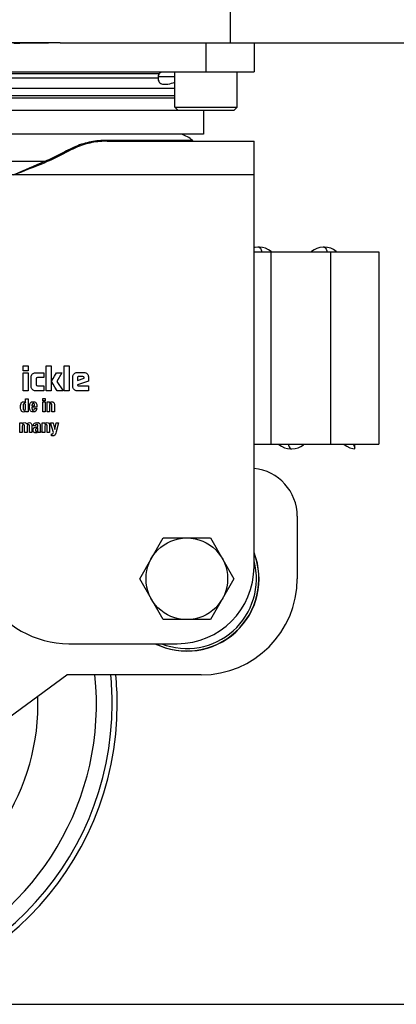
# Model space of a CAD drawing. Header units: millimetres. Extents: x 0 to 420, y 0 to 297.
# Tile 26 of 56: x 132.06 to 137.56, y 145.99 to 160.32. Entities that reach past the tile are written whole.
import ezdxf

# ---------------------------------------------------------------- set-up
doc = ezdxf.new("R2010")
doc.units = ezdxf.units.MM
doc.header["$LTSCALE"] = 23.1
doc.layers.get('0').update_dxf_attribs({"linetype": 'CONTINUOUS'})
doc.layers.add('02___PRT_ALL_AXES', color=7, linetype='CONTINUOUS')
doc.layers.add('DIM_PILOTEES', color=7, linetype='CONTINUOUS')
doc.styles.get("Standard").update_dxf_attribs({"font": 'txt', "width": 0.7})
doc.dimstyles.new('DIMSTYLE_3', dxfattribs={"dimtxt": 2.5, "dimasz": 3.5, "dimexe": 2, "dimexo": 0, "dimtad": 1, "dimdec": 1, "dimlfac": 14.285714, "dimdsep": 46, "dimtxsty": 'Standard', "dimblk": '_FILLED', "dimblk1": '_FILLED', "dimblk2": '_FILLED', "dimcen": 0.09, "dimazin": 2, "dimtp": 1.2, "dimtm": 1.2, "dimtfac": 1, "dimtdec": 1, "dimtofl": 0, "dimtmove": 0, "dimatfit": 3, "dimldrblk": '_FILLED', "dimfxl": 0, "dimtolj": 1, "dimarcsym": 0})

# ---------------------------------------------------------------- blocks, each defined once
blk = doc.blocks.new('_FILLED')
at = {"color": 0, "linetype": 'ByBlock'}
blk.add_solid([(0, 0), (-1, 0.1429), (-1, -0.1429)], dxfattribs=at)
blk = doc.blocks.new('*D6')
at = {"layer": 'DIM_PILOTEES', "color": 2, "linetype": 'Continuous'}
for p, q in [((143.742, 269.436), (175.804, 269.436)), ((173.804, 269.436), (173.804, 207.713)), ((173.804, 145.989), (173.804, 207.713)), ((129.115, 145.989), (175.804, 145.989))]:
    blk.add_line(p, q, dxfattribs=at)
at = {"layer": 'DIM_PILOTEES', "color": 2, "linetype": 'Continuous', "xscale": 3.5, "yscale": 3.5, "zscale": 3.5}
for p, rotation in [((173.804, 269.436), 90), ((173.804, 145.989), 270)]:
    blk.add_blockref('_FILLED', p, dxfattribs=dict(at, rotation=rotation))
at = {"layer": 'DIM_PILOTEES', "color": 2, "linetype": 'Continuous', "insert": (170.679, 207.713), "char_height": 2.5, "width": 15.53571, "attachment_point": 2, "rotation": 90, "line_spacing_factor": 0.9}
blk.add_mtext('{\\ftxt;\\W0.0001;\\H0.0001;\\~}{\\ftxt;\\W4.1428571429;\\H2.5; }{\\ftxt;\\W0.0001;\\H0.0001;\\~}', dxfattribs=at)

msp = doc.modelspace()

# ---------------------------------------------------------------- linework, layer by layer
at = {"color": 7, "linetype": 'Continuous'}
for p, q in [((135.13153, 161.38442), (135.13153, 159.98442)), ((132.65283, 159.98442), (142.13153, 159.98442)), ((134.78153, 159.56442), (134.78153, 159.98442)), ((135.48153, 159.98442), (135.48153, 159.56442)), ((128.48153, 159.56442), (135.48153, 159.56442)), ((134.32653, 159.04992), (134.32653, 159.56442)), ((135.23653, 159.04992), (135.23653, 159.56442)), ((129.8635, 159.53941), (134.09957, 159.53941)), ((129.88115, 159.47476), (134.08191, 159.47476)), ((134.08153, 159.49442), (134.32653, 159.49442)), ((134.32653, 159.31942), (129.63653, 159.31942)), ((134.32653, 159.21599), (129.63653, 159.21599)), ((134.32653, 159.17942), (129.63653, 159.17942)), ((128.77203, 159.00442), (135.19103, 159.00442)), ((134.32653, 159.04992), (135.23653, 159.04992)), ((134.37203, 159.00442), (134.32653, 159.04992)), ((134.74653, 159.00442), (134.74653, 158.65442)), ((135.19103, 159.00442), (135.23653, 159.04992)), ((134.74653, 158.65442), (129.21653, 158.65442)), ((134.58402, 158.56474), (133.33506, 158.56474)), ((133.34979, 158.55376), (135.48153, 158.55376)), ((135.48153, 152.35876), (135.48153, 158.55376)), ((132.42918, 158.25976), (131.53388, 158.25976)), ((135.48153, 158.06376), (128.48153, 158.06376)), ((135.55008, 157.0136), (135.5502, 157.0136)), ((136.50077, 157.01375), (136.50091, 157.01375)), ((135.48153, 156.94376), (137.30153, 156.94376)), ((135.73503, 156.94376), (135.72899, 156.94941)), ((135.72902, 154.14376), (135.72902, 156.94376)), ((136.60153, 154.14376), (136.60153, 156.94376)), ((137.30153, 156.94376), (137.30153, 154.14376)), ((132.1171, 155.28566), (132.19004, 155.28566)), ((132.1171, 155.21254), (132.1171, 155.28566)), ((132.19004, 155.28566), (132.19004, 155.21254)), ((132.45214, 155.28566), (132.52508, 155.28566)), ((132.45214, 154.92026), (132.45214, 155.28566)), ((132.52508, 155.28566), (132.52508, 154.92026)), ((132.71083, 155.28566), (132.78377, 155.28566)), ((132.71083, 154.92026), (132.71083, 155.28566)), ((132.78377, 155.28566), (132.78377, 154.92026)), ((132.19004, 155.21254), (132.1171, 155.21254)), ((132.1171, 155.18326), (132.19004, 155.18326)), ((132.1171, 154.92026), (132.1171, 155.18326)), ((132.19004, 155.18326), (132.19004, 154.92026)), ((132.23208, 154.98223), (132.23208, 155.12146)), ((132.29405, 155.18362), (132.41442, 155.18362)), ((132.41442, 155.1123), (132.3237, 155.1123)), ((132.41442, 155.18362), (132.41442, 155.1123)), ((132.59927, 155.18344), (132.68137, 155.18344)), ((132.68137, 155.18344), (132.6079, 155.05822)), ((132.83838, 154.98349), (132.83838, 155.12523)), ((132.90162, 155.18865), (133.0033, 155.18865)), ((132.90593, 155.11068), (132.90593, 155.07098)), ((132.90593, 155.07098), (133.00276, 155.10367)), ((132.98407, 155.12883), (132.92497, 155.12883)), ((133.00276, 155.10367), (133.00276, 155.11014)), ((133.06653, 155.12523), (133.06653, 155.06128)), ((132.30501, 155.09397), (132.30501, 155.0117)), ((132.3237, 154.99355), (132.41442, 154.99355)), ((132.41442, 154.99355), (132.41442, 154.92026)), ((132.6079, 155.05822), (132.69754, 154.92026)), ((133.06653, 155.06128), (132.90683, 155.00523)), ((132.90683, 155.00523), (132.9079, 155.00002)), ((132.9185, 154.99481), (133.06653, 154.99481)), ((133.06653, 154.99481), (133.06653, 154.92026)), ((132.19004, 154.92026), (132.1171, 154.92026)), ((132.41442, 154.92026), (132.29405, 154.92026)), ((132.52508, 154.92026), (132.45214, 154.92026)), ((132.69754, 154.92026), (132.61346, 154.92026)), ((132.78377, 154.92026), (132.71083, 154.92026)), ((133.06653, 154.92026), (132.90162, 154.92026)), ((132.11817, 154.72559), (132.11681, 154.72221)), ((132.13185, 154.73391), (132.12863, 154.73365)), ((132.15008, 154.7449), (132.15059, 154.80476)), ((132.15059, 154.80476), (132.18589, 154.80476)), ((132.18589, 154.80476), (132.18589, 154.61576)), ((132.2438, 154.70858), (132.2438, 154.70302)), ((132.2438, 154.70302), (132.28233, 154.70302)), ((132.3162, 154.68143), (132.2438, 154.68143)), ((132.2438, 154.68143), (132.2438, 154.66992)), ((132.24958, 154.73068), (132.24794, 154.72797)), ((132.25175, 154.73304), (132.24958, 154.73068)), ((132.3162, 154.68957), (132.3162, 154.68143)), ((132.401, 154.80695), (132.43629, 154.80695)), ((132.401, 154.77567), (132.401, 154.80695)), ((132.43629, 154.77567), (132.401, 154.77567)), ((132.401, 154.75809), (132.43629, 154.75809)), ((132.401, 154.61576), (132.401, 154.75809)), ((132.43629, 154.80695), (132.43629, 154.77567)), ((132.43629, 154.75809), (132.43629, 154.61576)), ((132.46318, 154.75822), (132.49821, 154.75822)), ((132.46318, 154.61576), (132.46318, 154.75822)), ((132.49821, 154.75822), (132.49821, 154.74154)), ((132.49847, 154.71026), (132.49847, 154.61576)), ((132.53467, 154.61576), (132.53467, 154.71401)), ((132.57009, 154.72137), (132.57009, 154.61576)), ((132.14571, 154.64844), (132.14706, 154.65197)), ((132.15202, 154.61576), (132.15202, 154.63075)), ((132.18589, 154.61576), (132.15202, 154.61576)), ((132.28129, 154.66359), (132.31413, 154.66359)), ((132.43629, 154.61576), (132.401, 154.61576)), ((132.49847, 154.61576), (132.46318, 154.61576)), ((132.57009, 154.61576), (132.53467, 154.61576)), ((132.06602, 154.45372), (132.10105, 154.45372)), ((132.06602, 154.31126), (132.06602, 154.45372)), ((132.10105, 154.45372), (132.10105, 154.43911)), ((132.10131, 154.40498), (132.10131, 154.31126)), ((132.13596, 154.31126), (132.13596, 154.4108)), ((132.17138, 154.40498), (132.17138, 154.31126)), ((132.20577, 154.31126), (132.20577, 154.4108)), ((132.24119, 154.41481), (132.24119, 154.31126)), ((132.26407, 154.40989), (132.26407, 154.41325)), ((132.29587, 154.40989), (132.26407, 154.40989)), ((132.29574, 154.3927), (132.31643, 154.39826)), ((132.29587, 154.4139), (132.29587, 154.40989)), ((132.32648, 154.40297), (132.32798, 154.4044)), ((132.36478, 154.42334), (132.36478, 154.33866)), ((132.39399, 154.45372), (132.42903, 154.45372)), ((132.39399, 154.31126), (132.39399, 154.45372)), ((132.42903, 154.45372), (132.42903, 154.43704)), ((132.42928, 154.40576), (132.42928, 154.31126)), ((132.46548, 154.31126), (132.46548, 154.40951)), ((132.5009, 154.41687), (132.5009, 154.31126)), ((132.5159, 154.45372), (132.55403, 154.45372)), ((132.55584, 154.31126), (132.5159, 154.45372)), ((132.55403, 154.45372), (132.57524, 154.35521)), ((132.57524, 154.35521), (132.59424, 154.45372)), ((132.59424, 154.45372), (132.63082, 154.45372)), ((132.63082, 154.45372), (132.59644, 154.32082)), ((132.10131, 154.31126), (132.06602, 154.31126)), ((132.17138, 154.31126), (132.13596, 154.31126)), ((132.24119, 154.31126), (132.20577, 154.31126)), ((132.26855, 154.37813), (132.27199, 154.38151)), ((132.33091, 154.3543), (132.33091, 154.38236)), ((132.36917, 154.31126), (132.33465, 154.31126)), ((132.42928, 154.31126), (132.39399, 154.31126)), ((132.5009, 154.31126), (132.46548, 154.31126)), ((132.52676, 154.26498), (132.52676, 154.29199)), ((132.54162, 154.26498), (132.52676, 154.26498)), ((135.48153, 154.14376), (137.30153, 154.14376)), ((136.95153, 154.07509), (136.95153, 154.14376)), ((136.02531, 154.07392), (136.02569, 154.07392)), ((136.92158, 154.07929), (136.95153, 154.07489)), ((136.11153, 153.09376), (136.11153, 152.18376)), ((133.81449, 152.18376), (134.15801, 152.77876)), ((134.15801, 152.77876), (134.84506, 152.77876)), ((134.84506, 152.77876), (135.18858, 152.18376)), ((134.15801, 151.58876), (133.81449, 152.18376)), ((135.18858, 152.18376), (134.84506, 151.58876)), ((134.84506, 151.58876), (134.15801, 151.58876)), ((132.78226, 151.23876), (134.36153, 151.23876)), ((130.83633, 149.37927), (132.75153, 150.78376)), ((134.71153, 150.78376), (132.75153, 150.78376))]:
    msp.add_line(p, q, dxfattribs=at)
for points in [[(135.5502, 157.01376), (135.53805, 157.01349), (135.49244, 157.00762), (135.48153, 157.00433)], [(135.72899, 156.94941), (135.6924, 156.97473), (135.65075, 156.99472), (135.60565, 157.00793), (135.55966, 157.01344), (135.55008, 157.0136)], [(136.50091, 157.0136), (136.48882, 157.01333), (136.44323, 157.00748), (136.39839, 156.994), (136.3569, 156.97373), (136.32041, 156.94811), (136.31582, 156.94376)], [(136.64151, 156.97575), (136.60002, 156.99539), (136.55521, 157.0083), (136.50974, 157.01361), (136.50077, 157.01375)], [(136.68569, 156.94376), (136.67799, 156.95085), (136.64151, 156.97575)], [(135.8406, 154.14376), (135.8452, 154.13937), (135.88312, 154.11292), (135.92576, 154.09251), (135.97102, 154.0794), (136.01568, 154.0741), (136.02569, 154.07392)], [(136.02531, 154.07392), (136.03386, 154.07405), (136.07902, 154.07922), (136.12353, 154.09187), (136.16487, 154.11119), (136.20135, 154.13579), (136.21009, 154.14376)], [(136.79131, 154.14376), (136.79632, 154.13899), (136.834, 154.11273), (136.87644, 154.09239), (136.92158, 154.07929)]]:
    msp.add_lwpolyline(points, dxfattribs=at)
msp.add_circle((134.50153, 152.18376), 0.59496, dxfattribs=at)
for centre, radius, start, end in [((134.90413, 159.48427), 0.82264, 179.292915, 179.569857), ((134.14838, 159.48368), 0.06675, 184.870871, 187.507719), ((134.30553, 158.25976), 0.413, 47.600528, 73.256631), ((134.61234, 158.59576), 0.042, 227.600514, 269.999981), ((132.67383, 158.3591), 0.26405, 202.100984, 205.775244), ((132.92499, 155.10923), 0.01959, 90.064291, 133.538408), ((132.25614, 154.71632), 0.04466, 122.042813, 129.313821), ((132.25891, 154.71197), 0.04982, 118.093432, 122.089523), ((132.2772, 154.72666), 0.03284, 47.747211, 53.735228), ((132.27781, 154.72735), 0.03192, 34.939204, 47.731841), ((132.2764, 154.72637), 0.03363, 28.225633, 34.938004), ((132.11971, 154.64713), 0.03577, 305.601384, 311.194766), ((132.32795, 154.40991), 0.04612, 62.295411, 74.776534), ((132.3078, 154.35677), 0.02457, 269.927474, 288.716551), ((132.30816, 154.40892), 0.0343, 281.280516, 285.954675), ((132.30508, 154.33405), 0.02476, 294.191566, 301.672444), ((132.30706, 154.41278), 0.03832, 285.950781, 290.202588), ((132.30451, 154.36321), 0.03182, 300.896328, 306.313773), ((137.30967, 154.27153), 0.40112, 198.843469, 201.184787), ((135.41153, 153.09376), 0.7, 0, 84.254765), ((129.11153, 150.36376), 4.07267, 145.766084, 5.923508), ((134.50153, 152.18376), 1.0535, 243.81809, 21.325017), ((134.50153, 152.18376), 1.05, 244.170893, 20.8661), ((134.50153, 152.18376), 1.015, 248.793039, 14.792779), ((134.36153, 152.35876), 1.12, 270, 360), ((134.71153, 152.18376), 1.4, 270, 360), ((129.11153, 150.36376), 3.22, 151.545151, 1.941341), ((132.78226, 152.63876), 1.4, 210.465545, 270), ((129.11153, 150.36376), 4.3011, 0.041981, 5.607409), ((129.11153, 150.36376), 4.375, 0.041981, 5.512207), ((129.11153, 150.36376), 4.375, 180.041981, 0.04095), ((129.11153, 150.36376), 4.3011, 180.041981, 0.04095)]:
    msp.add_arc(centre, radius, start, end, dxfattribs=at)
for points in [[(132.65283, 159.98442), (132.42905, 159.98442), (132.20531, 159.97865), (131.98153, 159.97865)], [(134.09957, 159.53941), (134.11215, 159.55394), (134.13236, 159.56335), (134.15155, 159.56432)], [(133.33506, 158.56474), (133.33809, 158.55942), (133.34366, 158.55376), (133.34979, 158.55376)], [(132.42918, 158.25976), (132.27925, 158.19607), (132.1304, 158.12989), (131.98153, 158.06376)], [(131.98153, 158.06376), (132.13278, 158.12458), (132.2839, 158.18577), (132.43605, 158.24428)], [(132.23208, 155.12146), (132.23208, 155.13835), (132.238, 155.15308), (132.25018, 155.16534)], [(132.25018, 155.16534), (132.26226, 155.17751), (132.27681, 155.18362), (132.29405, 155.18362)], [(132.3237, 155.1123), (132.31112, 155.1123), (132.30501, 155.10619), (132.30501, 155.09397)], [(132.53262, 155.06523), (132.53442, 155.0699), (132.55652, 155.10942), (132.59927, 155.18344)], [(132.83838, 155.12523), (132.83838, 155.14248), (132.84449, 155.15739), (132.85688, 155.16996)], [(132.85688, 155.16996), (132.8691, 155.18236), (132.88401, 155.18865), (132.90162, 155.18865)], [(132.9115, 155.12344), (132.90772, 155.11984), (132.90593, 155.11571), (132.90593, 155.11068)], [(133.00276, 155.11014), (133.00276, 155.12254), (132.99647, 155.12883), (132.98407, 155.12883)], [(133.0033, 155.18865), (133.02054, 155.18865), (133.03545, 155.18236), (133.0478, 155.16992)], [(133.0478, 155.16992), (133.06024, 155.15739), (133.06653, 155.14248), (133.06653, 155.12523)], [(132.25013, 154.93831), (132.238, 154.95044), (132.23208, 154.96499), (132.23208, 154.98223)], [(132.30501, 155.0117), (132.30501, 154.99948), (132.31112, 154.99355), (132.3237, 154.99355)], [(132.5328, 155.05104), (132.53101, 155.05571), (132.53083, 155.06056), (132.53262, 155.06523)], [(132.61346, 154.92026), (132.56137, 155.00271), (132.5346, 155.04637), (132.5328, 155.05104)], [(132.85679, 154.93867), (132.84449, 154.95098), (132.83838, 154.96589), (132.83838, 154.98349)], [(132.9079, 155.00002), (132.90865, 154.99643), (132.91204, 154.99481), (132.9185, 154.99481)], [(132.29405, 154.92026), (132.27681, 154.92026), (132.26226, 154.92618), (132.25013, 154.93831)], [(132.90162, 154.92026), (132.88401, 154.92026), (132.8691, 154.92636), (132.85679, 154.93867)], [(132.09089, 154.62613), (132.0821, 154.63846), (132.07776, 154.65872), (132.07785, 154.68699)], [(132.07785, 154.68699), (132.07794, 154.71323), (132.08143, 154.73236), (132.08842, 154.74438)], [(132.08842, 154.74438), (132.09182, 154.75023), (132.09612, 154.7546), (132.10135, 154.75752)], [(132.10135, 154.75752), (132.10666, 154.76048), (132.11293, 154.76193), (132.12021, 154.7619)], [(132.11681, 154.72221), (132.11427, 154.71426), (132.1131, 154.7025), (132.11323, 154.68699)], [(132.11323, 154.68699), (132.1131, 154.67147), (132.11427, 154.65984), (132.11679, 154.65189)], [(132.12863, 154.73365), (132.12395, 154.73284), (132.12045, 154.73016), (132.11817, 154.72559)], [(132.12021, 154.7619), (132.13301, 154.76184), (132.14297, 154.75615), (132.15008, 154.7449)], [(132.14147, 154.73123), (132.13922, 154.73301), (132.13599, 154.73391), (132.13185, 154.73391)], [(132.14709, 154.72215), (132.14594, 154.72603), (132.14413, 154.72913), (132.14147, 154.73123)], [(132.14706, 154.65197), (132.14943, 154.65984), (132.15059, 154.67147), (132.15059, 154.68699)], [(132.15059, 154.68699), (132.15059, 154.7025), (132.14943, 154.71426), (132.14709, 154.72215)], [(132.20851, 154.68828), (132.20851, 154.69798), (132.20916, 154.70728), (132.21058, 154.71607)], [(132.20981, 154.66153), (132.2089, 154.67057), (132.20851, 154.67949), (132.20851, 154.68828)], [(132.21058, 154.71607), (132.212, 154.72486), (132.21458, 154.73275), (132.21841, 154.73963)], [(132.21841, 154.73963), (132.22081, 154.74393), (132.22395, 154.74768), (132.22785, 154.75087)], [(132.23545, 154.75592), (132.23808, 154.75733), (132.241, 154.75848), (132.24419, 154.75937)], [(132.24794, 154.72797), (132.24509, 154.72215), (132.2438, 154.71569), (132.2438, 154.70858)], [(132.24419, 154.75937), (132.25003, 154.76101), (132.2568, 154.7618), (132.26448, 154.76174)], [(132.2632, 154.73688), (132.25841, 154.7368), (132.25461, 154.73552), (132.25175, 154.73304)], [(132.27845, 154.72823), (132.27586, 154.73404), (132.27082, 154.73702), (132.2632, 154.73688)], [(132.26448, 154.76174), (132.27824, 154.76163), (132.28895, 154.75877), (132.29662, 154.75314)], [(132.28233, 154.70302), (132.28233, 154.71401), (132.28103, 154.72241), (132.27845, 154.72823)], [(132.30603, 154.74228), (132.31296, 154.72939), (132.3162, 154.71181), (132.3162, 154.68957)], [(132.49821, 154.74154), (132.507, 154.75499), (132.51903, 154.76184), (132.53493, 154.76189)], [(132.51838, 154.73398), (132.5052, 154.73391), (132.49847, 154.72603), (132.49847, 154.71026)], [(132.53467, 154.71401), (132.53467, 154.72745), (132.52924, 154.73404), (132.51838, 154.73398)], [(132.53493, 154.76189), (132.55794, 154.76197), (132.57009, 154.74852), (132.57009, 154.72137)], [(132.09659, 154.61978), (132.09452, 154.62159), (132.09262, 154.62371), (132.09089, 154.62613)], [(132.12022, 154.61171), (132.11075, 154.61159), (132.10288, 154.61428), (132.09659, 154.61978)], [(132.11679, 154.65189), (132.11931, 154.64394), (132.12435, 154.6398), (132.13185, 154.6398)], [(132.14053, 154.61804), (132.13473, 154.61389), (132.128, 154.61181), (132.12022, 154.61171)], [(132.13185, 154.6398), (132.13838, 154.6398), (132.14298, 154.64273), (132.14571, 154.64844)], [(132.15202, 154.63075), (132.14938, 154.62652), (132.14648, 154.62301), (132.14327, 154.62021)], [(132.21624, 154.637), (132.21278, 154.64446), (132.21071, 154.65273), (132.20981, 154.66153)], [(132.23262, 154.61914), (132.22519, 154.62377), (132.21963, 154.62972), (132.21624, 154.637)], [(132.26294, 154.6123), (132.25014, 154.61227), (132.23992, 154.61459), (132.23262, 154.61914)], [(132.2438, 154.66992), (132.2438, 154.66152), (132.24522, 154.65402), (132.24789, 154.64736)], [(132.24789, 154.64736), (132.25065, 154.64045), (132.25531, 154.63696), (132.2619, 154.63686)], [(132.2619, 154.63686), (132.27328, 154.6367), (132.27974, 154.64575), (132.28129, 154.66359)], [(132.31413, 154.66359), (132.31335, 154.62946), (132.29629, 154.6124), (132.26294, 154.6123)], [(132.10105, 154.43911), (132.11049, 154.45139), (132.12239, 154.45747), (132.13738, 154.45729)], [(132.12109, 154.42927), (132.10816, 154.42941), (132.10131, 154.42127), (132.10131, 154.40498)], [(132.13596, 154.4108), (132.13609, 154.42295), (132.13118, 154.42916), (132.12109, 154.42927)], [(132.13738, 154.45729), (132.1547, 154.45708), (132.16569, 154.44958), (132.17022, 154.43458)], [(132.17022, 154.43458), (132.17694, 154.44971), (132.18896, 154.45734), (132.2068, 154.45722)], [(132.19103, 154.42927), (132.1781, 154.42941), (132.17138, 154.42127), (132.17138, 154.40498)], [(132.20577, 154.4108), (132.20603, 154.42295), (132.20111, 154.42916), (132.19103, 154.42927)], [(132.2068, 154.45722), (132.22968, 154.45708), (132.24119, 154.44299), (132.24119, 154.41481)], [(132.26407, 154.41325), (132.26433, 154.42954), (132.26924, 154.44105), (132.27883, 154.44774)], [(132.27199, 154.38151), (132.27768, 154.38634), (132.28562, 154.38998), (132.29574, 154.3927)], [(132.27883, 154.44774), (132.28812, 154.45423), (132.29962, 154.45747), (132.31358, 154.45739)], [(132.31346, 154.43219), (132.30182, 154.43213), (132.29587, 154.42592), (132.29587, 154.4139)], [(132.33098, 154.41493), (132.33116, 154.42644), (132.32535, 154.43226), (132.31346, 154.43219)], [(132.31358, 154.45739), (132.32431, 154.45734), (132.3331, 154.4563), (132.34006, 154.45441)], [(132.31643, 154.39826), (132.32079, 154.39951), (132.32416, 154.40109), (132.32648, 154.40297)], [(132.32798, 154.4044), (132.33, 154.40666), (132.33091, 154.41015), (132.33098, 154.41493)], [(132.34939, 154.45074), (132.35172, 154.44906), (132.35379, 154.44725), (132.3556, 154.44506)], [(132.3556, 154.44506), (132.35935, 154.44144), (132.3618, 154.43691), (132.36328, 154.43163)], [(132.36328, 154.43163), (132.364, 154.42903), (132.36452, 154.42618), (132.36478, 154.42334)], [(132.42903, 154.43704), (132.43782, 154.45049), (132.44984, 154.45734), (132.46574, 154.45739)], [(132.44919, 154.42948), (132.43601, 154.42941), (132.42928, 154.42153), (132.42928, 154.40576)], [(132.46548, 154.40951), (132.46548, 154.42295), (132.46005, 154.42954), (132.44919, 154.42948)], [(132.46574, 154.45739), (132.48875, 154.45747), (132.5009, 154.44402), (132.5009, 154.41687)], [(132.26744, 154.32079), (132.26226, 154.3291), (132.25955, 154.33815), (132.25966, 154.34823)], [(132.25966, 154.34823), (132.2598, 154.36141), (132.26265, 154.37137), (132.26855, 154.37813)], [(132.27819, 154.31102), (132.27369, 154.31321), (132.27013, 154.31647), (132.26744, 154.32079)], [(132.29394, 154.30766), (132.28777, 154.30778), (132.28254, 154.3089), (132.27819, 154.31102)], [(132.29406, 154.35811), (132.29368, 154.35625), (132.29351, 154.35425), (132.29356, 154.35211)], [(132.29356, 154.35211), (132.29367, 154.34668), (132.29484, 154.34202), (132.29706, 154.33822)], [(132.31523, 154.31146), (132.30958, 154.30893), (132.30247, 154.30751), (132.29394, 154.30766)], [(132.30562, 154.37232), (132.29923, 154.36924), (132.29538, 154.3645), (132.29406, 154.35811)], [(132.29706, 154.33822), (132.29936, 154.33427), (132.30285, 154.3322), (132.30777, 154.3322)], [(132.31487, 154.37528), (132.31135, 154.37458), (132.30827, 154.37359), (132.30562, 154.37232)], [(132.31566, 154.33349), (132.31743, 154.33409), (132.31916, 154.3349), (132.32085, 154.33591)], [(132.32347, 154.31727), (132.32174, 154.31556), (132.31995, 154.31413), (132.31808, 154.31298)], [(132.33091, 154.38236), (132.32729, 154.37992), (132.32373, 154.37808), (132.32029, 154.37682)], [(132.32335, 154.33757), (132.32662, 154.33997), (132.32892, 154.34328), (132.33007, 154.34753)], [(132.33026, 154.32599), (132.3281, 154.32253), (132.32584, 154.31963), (132.32347, 154.31727)], [(132.33007, 154.34753), (132.33062, 154.34957), (132.33091, 154.35183), (132.33091, 154.3543)], [(132.33465, 154.31126), (132.33259, 154.31591), (132.33103, 154.32082), (132.33026, 154.32599)], [(132.36478, 154.33866), (132.36452, 154.32703), (132.36607, 154.31785), (132.36917, 154.31126)], [(132.52676, 154.29199), (132.52986, 154.29148), (132.53309, 154.29109), (132.53632, 154.29109)], [(132.53632, 154.29109), (132.54318, 154.29109), (132.54809, 154.2929), (132.55104, 154.29651)], [(132.57705, 154.27467), (132.56981, 154.26769), (132.55792, 154.26498), (132.54162, 154.26498)], [(132.55104, 154.29651), (132.5539, 154.30001), (132.55546, 154.30492), (132.55584, 154.31126)], [(132.59644, 154.32082), (132.59075, 154.29717), (132.58428, 154.28165), (132.57705, 154.27467)]]:
    msp.add_open_spline(points, degree=3, dxfattribs=at)
for points, knots in [([(134.08152, 159.49044), (134.0815, 159.48834), (134.08151, 159.4842), (134.0817, 159.48005), (134.08187, 159.47801)], [0, 0, 0, 0, 0.50674799, 1, 1, 1, 1]), ([(134.09957, 159.53941), (134.09639, 159.53575), (134.08683, 159.52245), (134.08169, 159.50592), (134.08155, 159.49442)], [0, 0, 0, 0, 0.29661616, 1, 1, 1, 1]), ([(134.08191, 159.47476), (134.08296, 159.45353), (134.08923, 159.40888), (134.15579, 159.37929), (134.23513, 159.38576), (134.29448, 159.40115), (134.32651, 159.41415)], [0, 0, 0, 0, 0.2115859, 0.39553361, 0.65582517, 1, 1, 1, 1]), ([(133.33506, 158.56474), (133.25808, 158.56474), (133.10388, 158.55402), (132.87764, 158.48355), (132.66192, 158.36659), (132.51064, 158.29117), (132.42918, 158.25976)], [0, 0, 0, 0, 0.2389804, 0.47636061, 0.72895632, 1, 1, 1, 1]), ([(133.34979, 158.55376), (133.27204, 158.55376), (133.11634, 158.54292), (132.88811, 158.47082), (132.67126, 158.35108), (132.51758, 158.27738), (132.43605, 158.24428)], [0, 0, 0, 0, 0.23912743, 0.47643652, 0.72934923, 1, 1, 1, 1]), ([(135.5502, 157.0136), (135.55989, 157.01359), (135.58243, 156.98782), (135.59069, 156.96216), (135.59678, 156.94416)], [0, 0, 0, 0, 0.33777083, 1, 1, 1, 1]), ([(136.50091, 157.01375), (136.51055, 157.01372), (136.53276, 156.98826), (136.54115, 156.96303), (136.54721, 156.94534)], [0, 0, 0, 0, 0.34019957, 1, 1, 1, 1]), ([(135.97915, 154.14227), (135.98519, 154.12456), (135.99343, 154.09922), (136.01572, 154.07398), (136.02531, 154.07392)], [0, 0, 0, 0, 0.66119063, 1, 1, 1, 1]), ([(136.93566, 154.12657), (136.93693, 154.12331), (136.94153, 154.11202), (136.94687, 154.10097), (136.95153, 154.09361)], [0, 0, 0, 0, 0.28663931, 1, 1, 1, 1])]:
    msp.add_open_spline(points, degree=3, knots=knots, dxfattribs=at)
at = {"layer": '02___PRT_ALL_AXES', "color": 7, "linetype": 'Continuous'}
msp.add_line((132.65283, 159.98442), (131.31024, 159.98442), dxfattribs=at)

# ---------------------------------------------------------------- dimensions: what is measured, and where the dimension line sits
at = {"layer": 'DIM_PILOTEES', "color": 2, "linetype": 'Continuous'}
dim = msp.add_linear_dim(base=(173.80394, 269.43642), p1=(129.1147, 145.98876), p2=(143.74153, 269.43642), angle=90, text='{\\ftxt;\\W0.0001;\\H0.0001;\\~}{\\ftxt;\\W4.1428571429;\\H2.5; }{\\ftxt;\\W0.0001;\\H0.0001;\\~}', dimstyle='DIMSTYLE_3', dxfattribs=at)
dim.commit()
dim.dimension.update_dxf_attribs({"geometry": '*D6', "text_midpoint": (173.80394, 207.35545), "dimtype": 160})

doc.saveas('drawing.dxf')
